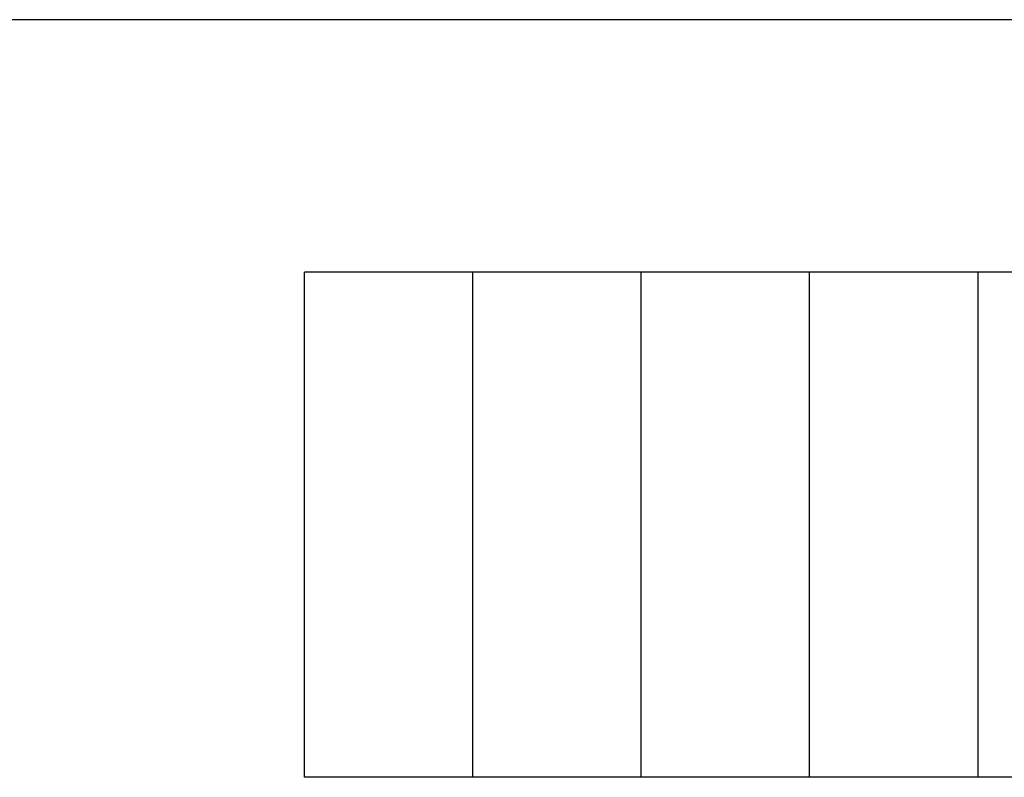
# Model space of a CAD drawing. Header units: millimetres. Extents: x 226749 to 325316, y -44191 to 40236.
# Tile 85 of 164: x 295732 to 301578, y -720 to 3780. Entities that reach past the tile are written whole.
import ezdxf

# ---------------------------------------------------------------- set-up
doc = ezdxf.new("R2010")
doc.units = ezdxf.units.MM
doc.header["$LTSCALE"] = 100
doc.linetypes.add('DASHDOT', pattern=[25.4, 12.7, -6.35, 0, -6.35])
doc.linetypes.add('HIDDEN', pattern=[9.525, 6.35, -3.175])
doc.layers.add('KG_Building', color=8, linetype='Continuous')
doc.layers.add('KG_BuildingAxis', color=4, linetype='DASHDOT')

msp = doc.modelspace()

# ---------------------------------------------------------------- linework, layer by layer
at = {"ltscale": 6}
msp.add_line((325315.93, 3780), (268778.43, 3780), dxfattribs=at)
at = {"ltscale": 50}
for p, q in [((306422.24, 2280), (297422.24, 2280)), ((297422.24, -720), (297422.24, 2280)), ((298422.24, -720), (298422.24, 2280)), ((299422.24, -720), (299422.24, 2280)), ((300422.24, -720), (300422.24, 2280)), ((301422.24, -720), (301422.24, 2280)), ((306422.24, -720), (297422.24, -720))]:
    msp.add_line(p, q, dxfattribs=at)
at = {"layer": 'KG_Building', "color": 253, "linetype": 'HIDDEN', "ltscale": 50}
for p, q in [((306422.24, 2280), (297422.24, 2280)), ((297422.24, -720), (297422.24, 2280)), ((298422.24, -720), (298422.24, 2280)), ((299422.24, -720), (299422.24, 2280)), ((300422.24, -720), (300422.24, 2280)), ((301422.24, -720), (301422.24, 2280)), ((306422.24, -720), (297422.24, -720))]:
    msp.add_line(p, q, dxfattribs=at)
at = {"layer": 'KG_BuildingAxis', "ltscale": 6}
msp.add_line((317515.93, 3780), (260978.43, 3780), dxfattribs=at)

doc.saveas('drawing.dxf')
